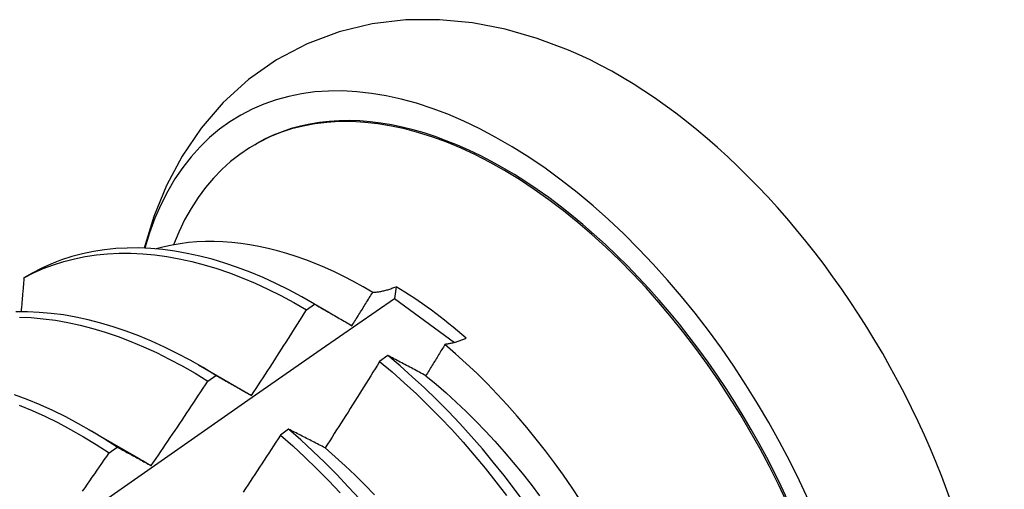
# Model space of a CAD drawing. Header units: inches. Extents: x 12 to 202, y 14 to 131.
# Tile 54 of 56: x 182.031 to 182.341, y 74.814 to 74.962. Entities that reach past the tile are written whole.
import ezdxf

# ---------------------------------------------------------------- set-up
doc = ezdxf.new("R2010")
doc.units = ezdxf.units.IN
doc.header["$MEASUREMENT"] = 0
doc.layers.add('Visible Edges(ANSI)', color=7, linetype='Continuous', lineweight=25)

msp = doc.modelspace()

# ---------------------------------------------------------------- linework, layer by layer
at = {"layer": 'Visible Edges(ANSI)'}
for p, q in [((182.10505, 74.92244), (182.10552, 74.92271)), ((182.03516, 74.88208), (182.03258, 74.88058)), ((182.14946, 74.87782), (182.14899, 74.87411)), ((182.12135, 74.87054), (182.12386, 74.87235)), ((182.12216, 74.87334), (182.12836, 74.86977)), ((182.14899, 74.87411), (182.16783, 74.86025)), ((182.14683, 74.85618), (182.14431, 74.85431)), ((182.08736, 74.85325), (182.10337, 74.84403)), ((182.09034, 74.84813), (182.09285, 74.84994)), ((182.05256, 74.83316), (182.06857, 74.82394)), ((182.11569, 74.83302), (182.11317, 74.83115)), ((182.05932, 74.82558), (182.06183, 74.82741))]:
    msp.add_line(p, q, dxfattribs=at)
at = {"layer": 'Visible Edges(ANSI)', "flags": 128}
for points in [[(182.20359, 74.95218), (182.19377, 74.95587), (182.18373, 74.95875), (182.17349, 74.96073), (182.16307, 74.96173), (182.15252, 74.96166), (182.14199, 74.96042), (182.13159, 74.95793), (182.12151, 74.95415), (182.11195, 74.94911), (182.10311, 74.94291), (182.09517, 74.93569), (182.08821, 74.92761), (182.08225, 74.91885), (182.07732, 74.90958), (182.07336, 74.89991), (182.07031, 74.88993)], [(182.12386, 74.87235), (182.11982, 74.87466), (182.11578, 74.87682), (182.11174, 74.87883), (182.1077, 74.88067), (182.10368, 74.88236), (182.09967, 74.88388), (182.09568, 74.88523), (182.09171, 74.88642), (182.08777, 74.88744), (182.08387, 74.88829), (182.08, 74.88897), (182.07618, 74.88948), (182.0724, 74.88981), (182.06868, 74.88998), (182.06501, 74.88996), (182.0614, 74.88978), (182.05785, 74.88942), (182.05438, 74.88888), (182.05097, 74.88818), (182.04764, 74.8873), (182.04439, 74.88625), (182.04123, 74.88503), (182.03815, 74.88364), (182.03516, 74.88208)], [(182.14213, 74.87604), (182.13912, 74.87779), (182.13611, 74.87944), (182.13309, 74.881), (182.13008, 74.88246), (182.12707, 74.88382), (182.12406, 74.88509), (182.12107, 74.88624), (182.1181, 74.88729), (182.11514, 74.88824), (182.1122, 74.88909), (182.10929, 74.88982), (182.10639, 74.89045), (182.10352, 74.89098), (182.10068, 74.8914), (182.09786, 74.89171), (182.09508, 74.89192), (182.09232, 74.89201), (182.0896, 74.892), (182.08692, 74.89188), (182.08427, 74.89166), (182.08167, 74.89132), (182.07912, 74.89088), (182.07661, 74.89033), (182.07415, 74.88968)], [(182.03258, 74.88058), (182.03557, 74.88213), (182.03865, 74.8835), (182.04183, 74.88471), (182.04508, 74.88575), (182.04842, 74.88661), (182.05183, 74.88731), (182.05531, 74.88783), (182.05886, 74.88817), (182.06247, 74.88835), (182.06615, 74.88835), (182.06988, 74.88817), (182.07366, 74.88782), (182.07748, 74.8873), (182.08135, 74.88661), (182.08526, 74.88575), (182.0892, 74.88471), (182.09317, 74.88351), (182.09716, 74.88214), (182.10117, 74.88061), (182.1052, 74.87891), (182.10923, 74.87706), (182.11327, 74.87504), (182.11731, 74.87287), (182.12135, 74.87054)], [(182.03258, 74.88058), (182.03254, 74.88014), (182.0325, 74.8797), (182.03246, 74.87925), (182.03243, 74.87881), (182.03239, 74.87836), (182.03235, 74.87792), (182.03231, 74.87747), (182.03228, 74.87703), (182.03224, 74.87658), (182.0322, 74.87614), (182.03216, 74.87569), (182.03212, 74.87525), (182.03209, 74.8748), (182.03205, 74.87436), (182.03201, 74.87391), (182.03197, 74.87347), (182.03193, 74.87302), (182.0319, 74.87257), (182.03186, 74.87213), (182.03182, 74.87168), (182.03178, 74.87124), (182.03174, 74.87079), (182.0317, 74.87034), (182.03166, 74.8699)], [(182.14213, 74.87604), (182.14241, 74.87605), (182.14269, 74.87607), (182.14297, 74.87609), (182.14326, 74.87612), (182.14355, 74.87615), (182.14384, 74.87619), (182.14413, 74.87623), (182.14443, 74.87628), (182.14473, 74.87634), (182.14503, 74.8764), (182.14533, 74.87647), (182.14564, 74.87654), (182.14594, 74.87661), (182.14625, 74.8767), (182.14657, 74.87678), (182.14688, 74.87688), (182.14719, 74.87698), (182.14751, 74.87708), (182.14783, 74.87719), (182.14815, 74.87731), (182.14848, 74.87743), (182.1488, 74.87755), (182.14913, 74.87768), (182.14946, 74.87782)], [(182.13561, 74.86556), (182.13588, 74.866), (182.13616, 74.86643), (182.13643, 74.86687), (182.1367, 74.8673), (182.13698, 74.86774), (182.13725, 74.86818), (182.13752, 74.86861), (182.13779, 74.86905), (182.13806, 74.86948), (182.13834, 74.86992), (182.13861, 74.87036), (182.13888, 74.87079), (182.13915, 74.87123), (182.13942, 74.87167), (182.13969, 74.8721), (182.13996, 74.87254), (182.14023, 74.87298), (182.14051, 74.87342), (182.14078, 74.87385), (182.14105, 74.87429), (182.14132, 74.87473), (182.14159, 74.87517), (182.14186, 74.8756), (182.14213, 74.87604)], [(182.01072, 74.77745), (182.03378, 74.79371), (182.05683, 74.80991), (182.07988, 74.82605), (182.10292, 74.84213), (182.12595, 74.85815), (182.14899, 74.87411)], [(182.12386, 74.87235), (182.12434, 74.87207), (182.12482, 74.8718), (182.1253, 74.87152), (182.12578, 74.87125), (182.12627, 74.87097), (182.12675, 74.87069), (182.12724, 74.87041), (182.12772, 74.87014), (182.12821, 74.86986), (182.1287, 74.86957), (182.12919, 74.86929), (182.12968, 74.86901), (182.13017, 74.86873), (182.13066, 74.86844), (182.13115, 74.86816), (182.13164, 74.86787), (182.13214, 74.86759), (182.13263, 74.8673), (182.13313, 74.86701), (182.13362, 74.86672), (182.13412, 74.86643), (182.13461, 74.86614), (182.13511, 74.86585), (182.13561, 74.86556)], [(182.09285, 74.84994), (182.08882, 74.8524), (182.08478, 74.8547), (182.08074, 74.85685), (182.0767, 74.85885), (182.07266, 74.86068), (182.06864, 74.86236), (182.06463, 74.86387), (182.06064, 74.86522), (182.05668, 74.8664), (182.05274, 74.86741), (182.04884, 74.86825), (182.04498, 74.86892), (182.04115, 74.86941), (182.03738, 74.86974), (182.03366, 74.86989), (182.02999, 74.86987)], [(182.03113, 74.86826), (182.03485, 74.8681), (182.03863, 74.86776), (182.04246, 74.86725), (182.04632, 74.86657), (182.05023, 74.86571), (182.05416, 74.86469), (182.05813, 74.8635), (182.06212, 74.86214), (182.06613, 74.86061), (182.07016, 74.85893), (182.07419, 74.85708), (182.07823, 74.85507), (182.08228, 74.85291), (182.08631, 74.85059), (182.09034, 74.84813)], [(182.10408, 74.84362), (182.10481, 74.84473), (182.10554, 74.84585), (182.10627, 74.84697), (182.107, 74.84808), (182.10772, 74.8492), (182.10845, 74.85032), (182.10917, 74.85144), (182.1099, 74.85256), (182.11062, 74.85368), (182.11134, 74.8548), (182.11206, 74.85592), (182.11278, 74.85704), (182.1135, 74.85816), (182.11422, 74.85928), (182.11493, 74.86041), (182.11565, 74.86153), (182.11637, 74.86266), (182.11708, 74.86378), (182.11779, 74.86491), (182.11851, 74.86603), (182.11922, 74.86716), (182.11993, 74.86829), (182.12064, 74.86942), (182.12135, 74.87054)], [(182.16482, 74.85967), (182.16458, 74.85926), (182.16433, 74.85885), (182.16408, 74.85844), (182.16383, 74.85803), (182.16358, 74.85762), (182.16333, 74.85721), (182.16308, 74.8568), (182.16283, 74.85639), (182.16258, 74.85598), (182.16233, 74.85558), (182.16208, 74.85517), (182.16183, 74.85476), (182.16158, 74.85435), (182.16133, 74.85394), (182.16108, 74.85353), (182.16083, 74.85312), (182.16058, 74.85271), (182.16033, 74.8523), (182.16008, 74.8519), (182.15983, 74.85149), (182.15958, 74.85108), (182.15933, 74.85067), (182.15908, 74.85026), (182.15883, 74.84985)], [(182.17152, 74.86159), (182.17122, 74.86146), (182.17093, 74.86133), (182.17063, 74.86121), (182.17034, 74.86109), (182.17005, 74.86098), (182.16976, 74.86087), (182.16947, 74.86076), (182.16918, 74.86066), (182.16889, 74.86057), (182.16861, 74.86048), (182.16833, 74.86039), (182.16805, 74.86031), (182.16777, 74.86023), (182.16749, 74.86016), (182.16722, 74.86009), (182.16694, 74.86002), (182.16667, 74.85996), (182.1664, 74.85991), (182.16613, 74.85986), (182.16587, 74.85981), (182.1656, 74.85977), (182.16534, 74.85973), (182.16508, 74.8597), (182.16482, 74.85967)], [(182.20742, 74.81061), (182.20478, 74.8146), (182.20205, 74.81854), (182.19926, 74.82241), (182.19641, 74.82621), (182.19349, 74.82994), (182.19051, 74.83359), (182.18747, 74.83716), (182.18438, 74.84065), (182.18124, 74.84405), (182.17805, 74.84736), (182.1748, 74.85059), (182.17152, 74.85371), (182.16819, 74.85674), (182.16482, 74.85967)], [(182.15883, 74.84985), (182.15832, 74.85013), (182.15781, 74.8504), (182.1573, 74.85067), (182.15679, 74.85094), (182.15629, 74.85121), (182.15578, 74.85147), (182.15528, 74.85174), (182.15477, 74.85201), (182.15427, 74.85227), (182.15377, 74.85254), (182.15327, 74.8528), (182.15277, 74.85307), (182.15227, 74.85333), (182.15177, 74.85359), (182.15127, 74.85386), (182.15077, 74.85412), (182.15028, 74.85438), (182.14978, 74.85464), (182.14929, 74.8549), (182.14879, 74.85515), (182.1483, 74.85541), (182.14781, 74.85567), (182.14732, 74.85593), (182.14683, 74.85618)], [(182.18991, 74.80976), (182.18669, 74.81414), (182.1834, 74.81845), (182.18002, 74.82268), (182.17658, 74.82682), (182.17306, 74.83086), (182.16947, 74.83481), (182.16583, 74.83866), (182.16213, 74.8424), (182.15837, 74.84602), (182.15457, 74.84953), (182.15072, 74.85292), (182.14683, 74.85618)], [(182.14431, 74.85431), (182.14361, 74.85318), (182.1429, 74.85204), (182.1422, 74.8509), (182.14149, 74.84977), (182.14078, 74.84863), (182.14007, 74.84749), (182.13937, 74.84636), (182.13866, 74.84523), (182.13794, 74.84409), (182.13723, 74.84296), (182.13652, 74.84183), (182.13581, 74.84069), (182.13509, 74.83956), (182.13438, 74.83843), (182.13366, 74.8373), (182.13294, 74.83617), (182.13223, 74.83504), (182.13151, 74.83391), (182.13079, 74.83278), (182.13007, 74.83166), (182.12935, 74.83053), (182.12863, 74.8294), (182.1279, 74.82828), (182.12718, 74.82715)], [(182.14431, 74.85431), (182.1482, 74.85104), (182.15205, 74.84764), (182.15585, 74.84413), (182.1596, 74.84049), (182.1633, 74.83675), (182.16694, 74.83289), (182.17052, 74.82894), (182.17403, 74.82488), (182.17747, 74.82074), (182.18084, 74.8165), (182.18413, 74.81219)], [(182.09285, 74.84994), (182.09331, 74.84969), (182.09377, 74.84944), (182.09423, 74.84918), (182.09469, 74.84892), (182.09515, 74.84866), (182.09562, 74.84841), (182.09608, 74.84815), (182.09654, 74.84789), (182.09701, 74.84763), (182.09748, 74.84737), (182.09794, 74.8471), (182.09841, 74.84684), (182.09888, 74.84658), (182.09935, 74.84631), (182.09982, 74.84605), (182.10029, 74.84578), (182.10076, 74.84551), (182.10123, 74.84524), (182.10171, 74.84497), (182.10218, 74.84471), (182.10266, 74.84444), (182.10313, 74.84416), (182.10361, 74.84389), (182.10408, 74.84362)], [(182.15883, 74.84984), (182.16204, 74.84718), (182.16521, 74.84442), (182.16836, 74.84157), (182.17146, 74.83862), (182.17452, 74.83558), (182.17754, 74.83245), (182.18051, 74.82924), (182.18343, 74.82596), (182.1863, 74.8226), (182.18911, 74.81917), (182.19186, 74.81568), (182.19455, 74.81213)], [(182.07255, 74.82157), (182.0733, 74.82266), (182.07405, 74.82377), (182.0748, 74.82487), (182.07555, 74.82597), (182.0763, 74.82707), (182.07705, 74.82817), (182.07779, 74.82928), (182.07854, 74.83038), (182.07928, 74.83149), (182.08002, 74.83259), (182.08077, 74.8337), (182.08151, 74.8348), (182.08225, 74.83591), (182.08299, 74.83702), (182.08373, 74.83813), (182.08447, 74.83924), (182.0852, 74.84035), (182.08594, 74.84146), (182.08668, 74.84257), (182.08741, 74.84368), (182.08815, 74.84479), (182.08888, 74.8459), (182.08961, 74.84702), (182.09034, 74.84813)], [(182.06183, 74.82741), (182.05781, 74.83), (182.05378, 74.83245), (182.04974, 74.83474), (182.0457, 74.83689), (182.04166, 74.83887), (182.03763, 74.8407), (182.0336, 74.84236), (182.02959, 74.84386)], [(182.10337, 74.84401), (182.1034, 74.84399), (182.10343, 74.84398), (182.10346, 74.84396), (182.10349, 74.84394), (182.10352, 74.84392), (182.10355, 74.84391), (182.10358, 74.84389), (182.10361, 74.84387), (182.10364, 74.84386), (182.10367, 74.84384), (182.1037, 74.84382), (182.10373, 74.8438), (182.10376, 74.84379), (182.10379, 74.84377), (182.10382, 74.84375), (182.10385, 74.84374), (182.10388, 74.84372), (182.10391, 74.8437), (182.10394, 74.84368), (182.10397, 74.84367), (182.104, 74.84365), (182.10403, 74.84363), (182.10406, 74.84361), (182.10409, 74.8436)], [(182.0311, 74.84062), (182.03512, 74.83894), (182.03915, 74.8371), (182.0432, 74.83511), (182.04724, 74.83295), (182.05128, 74.83065), (182.0553, 74.82819), (182.05932, 74.82558)], [(182.11317, 74.83115), (182.11244, 74.83003), (182.11172, 74.8289), (182.11099, 74.82778), (182.11026, 74.82666), (182.10953, 74.82554), (182.1088, 74.82442), (182.10807, 74.8233), (182.10733, 74.82218), (182.1066, 74.82106), (182.10587, 74.81994), (182.10513, 74.81883), (182.1044, 74.81771), (182.10366, 74.81659), (182.10292, 74.81548), (182.10218, 74.81436), (182.10144, 74.81325)], [(182.11317, 74.83115), (182.11702, 74.82776), (182.12082, 74.82425), (182.12458, 74.82062), (182.12828, 74.81688), (182.13192, 74.81303)], [(182.12718, 74.82715), (182.12669, 74.82741), (182.1262, 74.82766), (182.12572, 74.82791), (182.12523, 74.82816), (182.12475, 74.82841), (182.12426, 74.82866), (182.12378, 74.82891), (182.1233, 74.82916), (182.12281, 74.8294), (182.12233, 74.82965), (182.12185, 74.8299), (182.12137, 74.83014), (182.1209, 74.83038), (182.12042, 74.83063), (182.11994, 74.83087), (182.11947, 74.83111), (182.11899, 74.83135), (182.11852, 74.8316), (182.11804, 74.83184), (182.11757, 74.83207), (182.1171, 74.83231), (182.11663, 74.83255), (182.11616, 74.83279), (182.11569, 74.83302)], [(182.13805, 74.81101), (182.13446, 74.81495), (182.13081, 74.81879), (182.12711, 74.82252), (182.12335, 74.82614), (182.11954, 74.82964), (182.11569, 74.83302)], [(182.05099, 74.81354), (182.05175, 74.81463), (182.05251, 74.81572), (182.05327, 74.81682), (182.05403, 74.81791), (182.05479, 74.819), (182.05555, 74.8201), (182.0563, 74.82119), (182.05706, 74.82229), (182.05781, 74.82339), (182.05857, 74.82449), (182.05932, 74.82558)], [(182.06183, 74.82741), (182.06227, 74.82718), (182.0627, 74.82694), (182.06314, 74.82671), (182.06358, 74.82647), (182.06403, 74.82623), (182.06447, 74.82599), (182.06491, 74.82575), (182.06535, 74.82551), (182.0658, 74.82527), (182.06624, 74.82503), (182.06669, 74.82479), (182.06713, 74.82455), (182.06758, 74.8243), (182.06803, 74.82406), (182.06848, 74.82381), (182.06893, 74.82357), (182.06938, 74.82332), (182.06983, 74.82307), (182.07028, 74.82282), (182.07073, 74.82257), (182.07119, 74.82232), (182.07164, 74.82207), (182.0721, 74.82182), (182.07255, 74.82157)], [(182.12716, 74.82712), (182.13034, 74.82436), (182.13348, 74.8215), (182.13659, 74.81855), (182.13966, 74.81551), (182.14268, 74.81239)], [(182.06856, 74.82392), (182.06873, 74.82382), (182.06889, 74.82372), (182.06906, 74.82363), (182.06922, 74.82353), (182.06939, 74.82343), (182.06956, 74.82334), (182.06972, 74.82324), (182.06989, 74.82314), (182.07005, 74.82304), (182.07022, 74.82294), (182.07038, 74.82284), (182.07055, 74.82275), (182.07072, 74.82265), (182.07088, 74.82255), (182.07105, 74.82245), (182.07121, 74.82235), (182.07138, 74.82224), (182.07154, 74.82214), (182.07171, 74.82204), (182.07188, 74.82194), (182.07204, 74.82184), (182.07221, 74.82174), (182.07237, 74.82163), (182.07254, 74.82153)]]:
    msp.add_lwpolyline(points, dxfattribs=at)
at = {"layer": 'Visible Edges(ANSI)'}
for centre, major_axis, start_param, end_param in [((182.18328, 74.78804), (0.08287, -0.14354), 5.846554, 9.93506), ((182.21947, 74.80893), (-0.08287, 0.14354), 3.791126, 5.633652), ((182.18328, 74.78804), (0.07776, -0.13468), 0, 3.141593), ((182.1828, 74.78776), (-0.07776, 0.13468), 2.781963, 6.718398), ((182.14746, 74.76735), (0.06837, -0.11842), 2.104631, 2.335486)]:
    msp.add_ellipse(centre, major_axis=major_axis, ratio=0.57735, start_param=start_param, end_param=end_param, dxfattribs=at)

doc.saveas('drawing.dxf')
